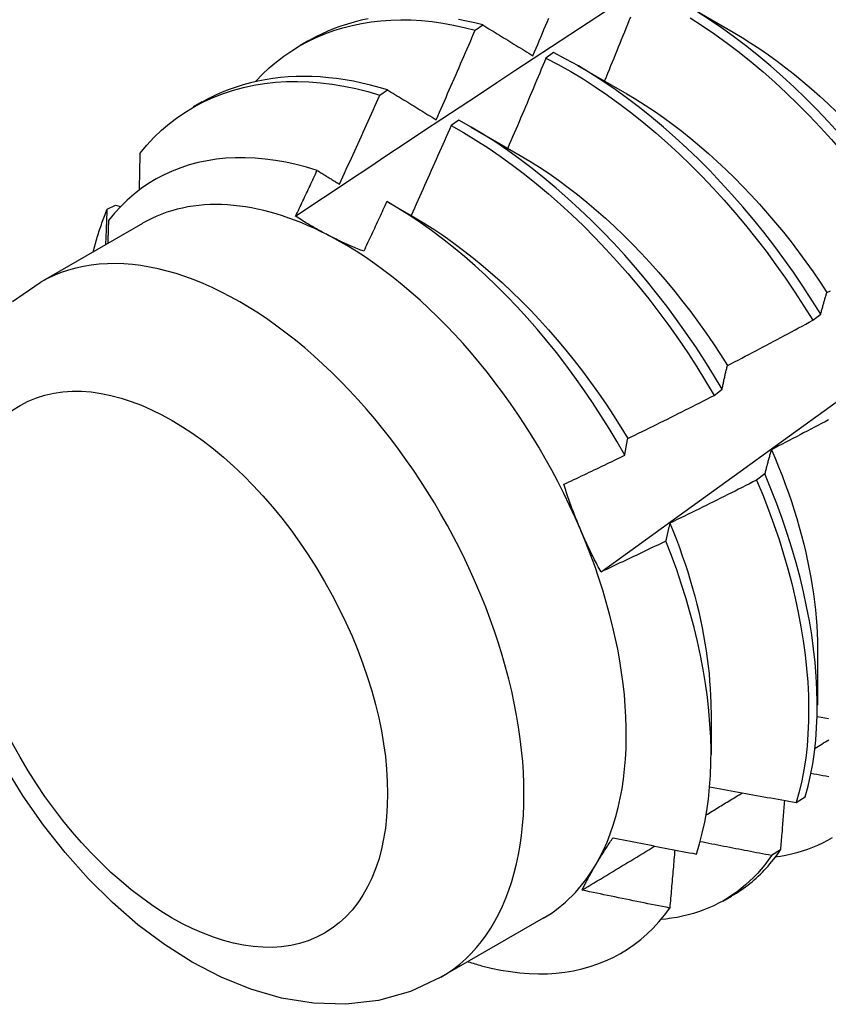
# Model space of a CAD drawing. Header units: inches. Extents: x 6 to 146, y 6 to 80.
# Tile 43 of 55: x 132.4 to 132.664, y 54.849 to 55.17. Entities that reach past the tile are written whole.
import ezdxf

# ---------------------------------------------------------------- set-up
doc = ezdxf.new("R2010")
doc.units = ezdxf.units.IN
doc.header["$MEASUREMENT"] = 0
doc.layers.add('Visible Edges(ANSI)', color=7, linetype='Continuous', lineweight=25)
doc.layers.add('Visible Tangent Edges(ANSI)', color=7, linetype='Continuous', lineweight=25)

msp = doc.modelspace()

# ---------------------------------------------------------------- linework, layer by layer
at = {"layer": 'Visible Edges(ANSI)'}
for p, q in [((132.61736, 55.17517), (132.63337, 55.16596)), ((132.54908, 55.1666), (132.5516, 55.16831)), ((132.49198, 55.16176), (132.49479, 55.16338)), ((132.57471, 55.15931), (132.5722, 55.15753)), ((132.58256, 55.15508), (132.59857, 55.14587)), ((132.51801, 55.1454), (132.52052, 55.14712)), ((132.45718, 55.14167), (132.45999, 55.14329)), ((132.54371, 55.13725), (132.54121, 55.13546)), ((132.54776, 55.13499), (132.56377, 55.12577)), ((132.42897, 55.10816), (132.43167, 55.10952)), ((132.43167, 55.10952), (132.43329, 55.10904)), ((132.52082, 55.11038), (132.52898, 55.10568)), ((132.44043, 55.10358), (132.40702, 55.0843)), ((132.65932, 55.07194), (132.66191, 55.07392)), ((132.62712, 55.04745), (132.62972, 55.04943)), ((132.64364, 55.0218), (132.64099, 55.01981)), ((132.66092, 54.96485), (132.6609, 54.94636)), ((132.62613, 54.94476), (132.62611, 54.93031)), ((132.65392, 54.91462), (132.65681, 54.9165)), ((132.64878, 54.89913), (132.64584, 54.89731)), ((132.63009, 54.88236), (132.6329, 54.88398)), ((132.57133, 54.87685), (132.53793, 54.85756))]:
    msp.add_line(p, q, dxfattribs=at)
at = {"layer": 'Visible Edges(ANSI)', "flags": 128}
for points in [[(132.49047, 55.10593), (132.49644, 55.10991), (132.5024, 55.11389), (132.50837, 55.11787), (132.51433, 55.12184), (132.5203, 55.1258), (132.52627, 55.12976), (132.53224, 55.13372), (132.53821, 55.13768), (132.54418, 55.14162), (132.55015, 55.14557), (132.55612, 55.14951), (132.5621, 55.15344), (132.56807, 55.15737), (132.57405, 55.1613), (132.58002, 55.16522), (132.586, 55.16914), (132.59198, 55.17305)], [(132.47744, 55.15), (132.47962, 55.15224), (132.48188, 55.15435), (132.48423, 55.15633), (132.48667, 55.15818), (132.48919, 55.15989), (132.49179, 55.16148), (132.49447, 55.16293), (132.49722, 55.16425), (132.50005, 55.16544), (132.50294, 55.16649), (132.5059, 55.1674), (132.50892, 55.16818), (132.512, 55.16882), (132.51514, 55.16933), (132.51833, 55.16969), (132.52157, 55.16992), (132.52487, 55.17), (132.52821, 55.16994), (132.5316, 55.16975), (132.53502, 55.16941), (132.53849, 55.16892), (132.54199, 55.16829), (132.54552, 55.16752), (132.54908, 55.1666)], [(132.51412, 55.17032), (132.51184, 55.16983), (132.50959, 55.16927), (132.50737, 55.16863), (132.50519, 55.16792), (132.50305, 55.16713), (132.50094, 55.16627), (132.49887, 55.16534), (132.49684, 55.16433), (132.49486, 55.16325)], [(132.5516, 55.16831), (132.54895, 55.16899), (132.54632, 55.1696), (132.5437, 55.17013)], [(132.56795, 55.15828), (132.56847, 55.1595), (132.56899, 55.16072), (132.56951, 55.16194), (132.57003, 55.16316), (132.57054, 55.16438), (132.57106, 55.16561), (132.57157, 55.16683), (132.57208, 55.16805), (132.5726, 55.16927), (132.57311, 55.1705)], [(132.59019, 54.98986), (132.60157, 54.99806), (132.61295, 55.00625), (132.62431, 55.01445), (132.63566, 55.02265), (132.647, 55.03085), (132.65832, 55.03905), (132.66964, 55.04724), (132.68095, 55.05544), (132.69225, 55.06363), (132.70354, 55.07182), (132.71482, 55.08001), (132.72609, 55.0882), (132.73735, 55.09639), (132.7486, 55.10458), (132.75984, 55.11276), (132.77107, 55.12094), (132.78229, 55.12912), (132.7935, 55.13729), (132.80471, 55.14546), (132.8159, 55.15363), (132.82708, 55.1618), (132.83826, 55.16996)], [(132.59978, 55.17087), (132.59929, 55.16965), (132.5988, 55.16842), (132.5983, 55.16719), (132.59781, 55.16597), (132.59731, 55.16474), (132.59682, 55.16351), (132.59632, 55.16229), (132.59583, 55.16106), (132.59533, 55.15984), (132.59483, 55.15861), (132.59433, 55.15739), (132.59383, 55.15616), (132.59333, 55.15494), (132.59283, 55.15371), (132.59232, 55.15249), (132.59182, 55.15127), (132.59132, 55.15004)], [(132.61934, 55.17063), (132.62335, 55.16804), (132.62735, 55.1653), (132.63133, 55.16242), (132.63527, 55.15941), (132.63919, 55.15627), (132.64308, 55.153), (132.64692, 55.1496), (132.65073, 55.14609), (132.65448, 55.14247), (132.65819, 55.13874), (132.66183, 55.1349), (132.66542, 55.13096), (132.66894, 55.12693), (132.6724, 55.12281), (132.67578, 55.11859), (132.67908, 55.1143), (132.6823, 55.10993), (132.68544, 55.10548), (132.68848, 55.10097), (132.69143, 55.09639)], [(132.69402, 55.09837), (132.69106, 55.10294), (132.68801, 55.10745), (132.68487, 55.11189), (132.68164, 55.11625), (132.67834, 55.12054), (132.67495, 55.12475), (132.67149, 55.12886), (132.66796, 55.13289), (132.66437, 55.13682), (132.66072, 55.14065), (132.65701, 55.14437), (132.65325, 55.14799), (132.64944, 55.15149), (132.6456, 55.15487), (132.64171, 55.15813), (132.63779, 55.16127), (132.63384, 55.16427), (132.62986, 55.16714), (132.62586, 55.16986), (132.62185, 55.17245)], [(132.53634, 55.13739), (132.53689, 55.13861), (132.53742, 55.13982), (132.53796, 55.14104), (132.5385, 55.14225), (132.53904, 55.14347), (132.53958, 55.14468), (132.54011, 55.1459), (132.54065, 55.14711), (132.54118, 55.14833), (132.54171, 55.14954), (132.54224, 55.15076), (132.54278, 55.15198), (132.54331, 55.15319), (132.54384, 55.15441), (132.54436, 55.15563), (132.54489, 55.15685), (132.54542, 55.15806), (132.54594, 55.15928), (132.54647, 55.1605), (132.54699, 55.16172), (132.54752, 55.16294), (132.54804, 55.16416), (132.54856, 55.16538), (132.54908, 55.1666)], [(132.5516, 55.16831), (132.55227, 55.1679), (132.55294, 55.16748), (132.55361, 55.16707), (132.55429, 55.16666), (132.55496, 55.16624), (132.55564, 55.16583), (132.55632, 55.16541), (132.557, 55.165), (132.55767, 55.16458), (132.55835, 55.16416), (132.55903, 55.16375), (132.55972, 55.16333), (132.5604, 55.16291), (132.56108, 55.16249), (132.56176, 55.16207), (132.56245, 55.16165), (132.56313, 55.16123), (132.56382, 55.16081), (132.56451, 55.16039), (132.56519, 55.15997), (132.56588, 55.15955), (132.56657, 55.15913), (132.56726, 55.1587), (132.56795, 55.15828)], [(132.63337, 55.16594), (132.63625, 55.16422), (132.63913, 55.16241), (132.642, 55.16052), (132.64486, 55.15855), (132.6477, 55.15649), (132.65053, 55.15435), (132.65334, 55.15214), (132.65613, 55.14985), (132.6589, 55.14748), (132.66164, 55.14505), (132.66436, 55.14255), (132.66705, 55.13998)], [(132.5722, 55.15753), (132.57169, 55.1563), (132.57118, 55.15508), (132.57067, 55.15385), (132.57016, 55.15262), (132.56964, 55.15139), (132.56913, 55.15016), (132.56861, 55.14894), (132.5681, 55.14771), (132.56758, 55.14648), (132.56706, 55.14525), (132.56654, 55.14403), (132.56602, 55.1428), (132.5655, 55.14157), (132.56498, 55.14035), (132.56446, 55.13912), (132.56394, 55.1379), (132.56341, 55.13667), (132.56289, 55.13545), (132.56236, 55.13422), (132.56184, 55.133), (132.56131, 55.13178), (132.56078, 55.13055), (132.56025, 55.12933), (132.55972, 55.12811)], [(132.5722, 55.15753), (132.57624, 55.15542), (132.58028, 55.15314), (132.58431, 55.15071), (132.58832, 55.14812), (132.59232, 55.14539), (132.5963, 55.14252), (132.60025, 55.13952), (132.60416, 55.13638), (132.60805, 55.13312), (132.6119, 55.12973), (132.6157, 55.12622), (132.61946, 55.1226), (132.62316, 55.11887), (132.62681, 55.11504), (132.6304, 55.1111), (132.63393, 55.10707), (132.63739, 55.10295), (132.64077, 55.09874), (132.64408, 55.09446), (132.64731, 55.09009), (132.65045, 55.08565), (132.6535, 55.08114), (132.65646, 55.07657), (132.65932, 55.07194)], [(132.66191, 55.07392), (132.65905, 55.07855), (132.65608, 55.08311), (132.65302, 55.08761), (132.64988, 55.09205), (132.64664, 55.09641), (132.64333, 55.10069), (132.63994, 55.10489), (132.63648, 55.10901), (132.63294, 55.11303), (132.62935, 55.11695), (132.6257, 55.12078), (132.62199, 55.1245), (132.61823, 55.12811), (132.61442, 55.13161), (132.61057, 55.13499), (132.60668, 55.13825), (132.60276, 55.14137), (132.59881, 55.14437), (132.59483, 55.14723), (132.59083, 55.14995), (132.58681, 55.15252), (132.58279, 55.15494), (132.57875, 55.15721), (132.57471, 55.15931)], [(132.52052, 55.14712), (132.5177, 55.14796), (132.5149, 55.14871), (132.51211, 55.14937), (132.50935, 55.14994), (132.5066, 55.15042), (132.50387, 55.15082), (132.50117, 55.15112), (132.49849, 55.15134), (132.49584, 55.15147), (132.49321, 55.15152), (132.49061, 55.15147), (132.48804, 55.15134), (132.48551, 55.15113), (132.483, 55.15083), (132.48053, 55.15044), (132.4781, 55.14997), (132.4757, 55.14941), (132.47334, 55.14877), (132.47102, 55.14805), (132.46874, 55.14724), (132.4665, 55.14635), (132.4643, 55.14537), (132.46215, 55.14431), (132.46005, 55.14317)], [(132.43962, 55.1264), (132.44187, 55.12907), (132.44423, 55.13159), (132.44671, 55.13396), (132.4493, 55.13616), (132.452, 55.1382), (132.45479, 55.14008), (132.45768, 55.1418), (132.46066, 55.14336), (132.46374, 55.14475), (132.4669, 55.14597), (132.47014, 55.14704), (132.47346, 55.14793), (132.47685, 55.14866), (132.48032, 55.14922), (132.48385, 55.14961), (132.48745, 55.14984), (132.4911, 55.14989), (132.49481, 55.14977), (132.49857, 55.14948), (132.50238, 55.14901), (132.50623, 55.14837), (132.51012, 55.14756), (132.51405, 55.14657), (132.51801, 55.1454)], [(132.52052, 55.14712), (132.52117, 55.14672), (132.52182, 55.14632), (132.52248, 55.14592), (132.52313, 55.14552), (132.52378, 55.14512), (132.52443, 55.14472), (132.52509, 55.14432), (132.52574, 55.14392), (132.5264, 55.14351), (132.52706, 55.14311), (132.52772, 55.1427), (132.52837, 55.1423), (132.52903, 55.14189), (132.52969, 55.14149), (132.53036, 55.14108), (132.53102, 55.14067), (132.53168, 55.14026), (132.53235, 55.13986), (132.53301, 55.13945), (132.53368, 55.13904), (132.53434, 55.13863), (132.53501, 55.13822), (132.53568, 55.13781), (132.53634, 55.13739)], [(132.50476, 55.11638), (132.50532, 55.11759), (132.50588, 55.11879), (132.50644, 55.12), (132.507, 55.12121), (132.50756, 55.12241), (132.50812, 55.12362), (132.50868, 55.12483), (132.50923, 55.12604), (132.50979, 55.12724), (132.51034, 55.12845), (132.51089, 55.12966), (132.51145, 55.13087), (132.512, 55.13208), (132.51255, 55.13329), (132.5131, 55.1345), (132.51365, 55.13571), (132.5142, 55.13692), (132.51475, 55.13813), (132.51529, 55.13934), (132.51584, 55.14055), (132.51638, 55.14177), (132.51693, 55.14298), (132.51747, 55.14419), (132.51801, 55.1454)], [(132.59857, 55.14586), (132.60159, 55.14406), (132.60461, 55.14216), (132.60761, 55.14017), (132.6106, 55.13809), (132.61357, 55.13591), (132.61653, 55.13365), (132.61947, 55.13131), (132.62238, 55.12888), (132.62527, 55.12637), (132.62813, 55.12379), (132.63096, 55.12113), (132.63376, 55.11841), (132.63652, 55.11561), (132.63924, 55.11274), (132.64193, 55.10981), (132.64457, 55.10682), (132.64717, 55.10377), (132.64973, 55.10066), (132.65223, 55.0975), (132.65468, 55.09429), (132.65708, 55.09103), (132.65942, 55.08772), (132.6617, 55.08436), (132.66391, 55.08097)], [(132.54121, 55.13546), (132.54067, 55.13423), (132.54014, 55.13301), (132.5396, 55.13178), (132.53907, 55.13056), (132.53853, 55.12934), (132.53799, 55.12811), (132.53745, 55.12689), (132.53691, 55.12567), (132.53637, 55.12445), (132.53583, 55.12322), (132.53529, 55.122), (132.53475, 55.12078), (132.5342, 55.11956), (132.53366, 55.11834), (132.53311, 55.11712), (132.53257, 55.1159), (132.53202, 55.11468), (132.53147, 55.11346), (132.53092, 55.11224), (132.53037, 55.11102), (132.52982, 55.1098), (132.52927, 55.10858), (132.52872, 55.10737), (132.52817, 55.10615)], [(132.54121, 55.13546), (132.54525, 55.13319), (132.54928, 55.13077), (132.55329, 55.1282), (132.55729, 55.12548), (132.56127, 55.12262), (132.56522, 55.11963), (132.56914, 55.11649), (132.57302, 55.11323), (132.57687, 55.10985), (132.58068, 55.10635), (132.58444, 55.10273), (132.58814, 55.09901), (132.59179, 55.09517), (132.59539, 55.09124), (132.59892, 55.08722), (132.60238, 55.0831), (132.60576, 55.0789), (132.60908, 55.07461), (132.61231, 55.07025), (132.61546, 55.06581), (132.61852, 55.06131), (132.62148, 55.05675), (132.62435, 55.05213), (132.62712, 55.04745)], [(132.62972, 55.04943), (132.62695, 55.0541), (132.62407, 55.05872), (132.6211, 55.06328), (132.61803, 55.06778), (132.61488, 55.07221), (132.61164, 55.07656), (132.60832, 55.08084), (132.60493, 55.08504), (132.60146, 55.08915), (132.59793, 55.09317), (132.59433, 55.09709), (132.59067, 55.10092), (132.58696, 55.10463), (132.5832, 55.10824), (132.57939, 55.11173), (132.57554, 55.11511), (132.57165, 55.11836), (132.56773, 55.12148), (132.56378, 55.12447), (132.5598, 55.12732), (132.5558, 55.13003), (132.55178, 55.13259), (132.54775, 55.13499), (132.54371, 55.13725)], [(132.49751, 55.12085), (132.49405, 55.12189), (132.49062, 55.12278), (132.48723, 55.12352), (132.48387, 55.12411), (132.48055, 55.12455), (132.47727, 55.12485), (132.47403, 55.12499), (132.47085, 55.12498), (132.46771, 55.12481), (132.46462, 55.1245), (132.4616, 55.12403), (132.45864, 55.12341), (132.45576, 55.12264), (132.45295, 55.12172), (132.45021, 55.12066), (132.44755, 55.11944), (132.44497, 55.11808), (132.44247, 55.11657), (132.44006, 55.11492), (132.43773, 55.11313), (132.4355, 55.11119), (132.43335, 55.10911), (132.43131, 55.1069), (132.42937, 55.10456)], [(132.43962, 55.1264), (132.43961, 55.1259), (132.4396, 55.1254), (132.43959, 55.1249), (132.43958, 55.12441), (132.43957, 55.12391), (132.43956, 55.12341), (132.43955, 55.12291), (132.43954, 55.12242), (132.43953, 55.12192), (132.43952, 55.12142), (132.43951, 55.12092), (132.4395, 55.12042), (132.43949, 55.11992), (132.43948, 55.11942), (132.43947, 55.11892), (132.43946, 55.11842), (132.43945, 55.11792), (132.43944, 55.11742), (132.43943, 55.11692), (132.43942, 55.11642), (132.43941, 55.11592), (132.4394, 55.11542), (132.43939, 55.11492), (132.43938, 55.11442)], [(132.56377, 55.12577), (132.56693, 55.12389), (132.57008, 55.1219), (132.57322, 55.11981), (132.57634, 55.11762), (132.57944, 55.11533), (132.58253, 55.11295), (132.58559, 55.11047), (132.58862, 55.10791), (132.59163, 55.10525), (132.5946, 55.10252), (132.59755, 55.0997), (132.60045, 55.09681), (132.60332, 55.09384), (132.60614, 55.09081), (132.60892, 55.0877), (132.61165, 55.08453), (132.61433, 55.0813), (132.61695, 55.078), (132.61952, 55.07466), (132.62203, 55.07125), (132.62449, 55.0678), (132.62687, 55.0643), (132.62919, 55.06076), (132.63144, 55.05717)], [(132.49047, 55.10593), (132.49077, 55.10655), (132.49106, 55.10717), (132.49136, 55.10779), (132.49165, 55.10841), (132.49195, 55.10903), (132.49224, 55.10965), (132.49254, 55.11027), (132.49283, 55.1109), (132.49312, 55.11152), (132.49342, 55.11214), (132.49371, 55.11276), (132.494, 55.11338), (132.4943, 55.114), (132.49459, 55.11463), (132.49488, 55.11525), (132.49517, 55.11587), (132.49547, 55.11649), (132.49576, 55.11712), (132.49605, 55.11774), (132.49634, 55.11836), (132.49663, 55.11898), (132.49692, 55.11961), (132.49721, 55.12023), (132.49751, 55.12085)], [(132.49751, 55.12085), (132.49781, 55.12067), (132.49811, 55.12048), (132.49841, 55.1203), (132.49871, 55.12011), (132.49901, 55.11993), (132.49931, 55.11974), (132.49961, 55.11956), (132.49991, 55.11937), (132.50021, 55.11918), (132.50051, 55.119), (132.50082, 55.11881), (132.50112, 55.11863), (132.50142, 55.11844), (132.50172, 55.11825), (132.50203, 55.11807), (132.50233, 55.11788), (132.50263, 55.11769), (132.50293, 55.11751), (132.50324, 55.11732), (132.50354, 55.11713), (132.50385, 55.11695), (132.50415, 55.11676), (132.50445, 55.11657), (132.50476, 55.11638)], [(132.52024, 55.11071), (132.51993, 55.11003), (132.51962, 55.10935), (132.51931, 55.10867), (132.519, 55.108), (132.51869, 55.10732), (132.51837, 55.10664), (132.51806, 55.10596), (132.51775, 55.10529), (132.51744, 55.10461), (132.51712, 55.10393), (132.51681, 55.10325), (132.51649, 55.10258), (132.51618, 55.1019), (132.51587, 55.10122), (132.51555, 55.10055), (132.51524, 55.09987), (132.51492, 55.09919), (132.51461, 55.09852), (132.51429, 55.09784), (132.51398, 55.09717), (132.51366, 55.09649), (132.51334, 55.09581), (132.51303, 55.09514), (132.51271, 55.09446)], [(132.59792, 55.02791), (132.59543, 55.03228), (132.59285, 55.03661), (132.59018, 55.04089), (132.58743, 55.04512), (132.58459, 55.04928), (132.58167, 55.05339), (132.57868, 55.05743), (132.57562, 55.06139), (132.5725, 55.06527), (132.56932, 55.06905), (132.56608, 55.07274), (132.56278, 55.07634), (132.55943, 55.07984), (132.55603, 55.08324), (132.55259, 55.08653), (132.5491, 55.08972), (132.54557, 55.09279), (132.54201, 55.09574), (132.53842, 55.09857), (132.53481, 55.10127), (132.53119, 55.10383), (132.52755, 55.10626), (132.5239, 55.10855), (132.52024, 55.11071)], [(132.42439, 55.09428), (132.42454, 55.09489), (132.4247, 55.0955), (132.42486, 55.0961), (132.42503, 55.0967), (132.42519, 55.0973), (132.42536, 55.0979), (132.42554, 55.09849), (132.42571, 55.09909), (132.42589, 55.09967), (132.42608, 55.10026), (132.42626, 55.10084), (132.42645, 55.10142), (132.42664, 55.102), (132.42684, 55.10258), (132.42704, 55.10315), (132.42724, 55.10372), (132.42744, 55.10428), (132.42765, 55.10485), (132.42786, 55.10541), (132.42808, 55.10596), (132.4283, 55.10652), (132.42852, 55.10707), (132.42874, 55.10762), (132.42897, 55.10816)], [(132.42851, 55.0967), (132.42853, 55.09718), (132.42855, 55.09766), (132.42857, 55.09814), (132.42859, 55.09862), (132.42861, 55.0991), (132.42863, 55.09958), (132.42865, 55.10006), (132.42867, 55.10053), (132.42869, 55.10101), (132.42871, 55.10149), (132.42872, 55.10197), (132.42874, 55.10244), (132.42876, 55.10292), (132.42878, 55.1034), (132.4288, 55.10388), (132.42882, 55.10435), (132.42884, 55.10483), (132.42886, 55.10531), (132.42888, 55.10578), (132.42889, 55.10626), (132.42891, 55.10673), (132.42893, 55.10721), (132.42895, 55.10769), (132.42897, 55.10816)], [(132.50098, 55.09978), (132.50051, 55.10002), (132.50005, 55.10026), (132.49959, 55.10051), (132.49913, 55.10075), (132.49867, 55.101), (132.49822, 55.10125), (132.49777, 55.1015), (132.49732, 55.10175), (132.49687, 55.102), (132.49643, 55.10225), (132.49599, 55.10251), (132.49555, 55.10276), (132.49511, 55.10302), (132.49468, 55.10328), (132.49425, 55.10354), (132.49382, 55.1038), (132.49339, 55.10406), (132.49297, 55.10432), (132.49255, 55.10459), (132.49213, 55.10485), (132.49171, 55.10512), (132.49129, 55.10539), (132.49088, 55.10566), (132.49047, 55.10593)], [(132.52898, 55.10568), (132.53227, 55.10372), (132.53556, 55.10165), (132.53883, 55.09946), (132.54208, 55.09716), (132.54531, 55.09475), (132.54853, 55.09224), (132.55171, 55.08963), (132.55487, 55.08692), (132.55799, 55.08412), (132.56108, 55.08123), (132.56413, 55.07826), (132.56713, 55.0752), (132.5701, 55.07206), (132.57301, 55.06885), (132.57588, 55.06556), (132.57869, 55.06221), (132.58145, 55.05879), (132.58414, 55.05531), (132.58678, 55.05178), (132.58934, 55.04818), (132.59184, 55.04454), (132.59427, 55.04085), (132.59662, 55.03711), (132.5989, 55.03334)], [(132.42937, 55.10456), (132.42936, 55.10424), (132.42935, 55.10393), (132.42934, 55.10362), (132.42933, 55.10331), (132.42932, 55.103), (132.42931, 55.10269), (132.4293, 55.10237), (132.42929, 55.10206), (132.42928, 55.10175), (132.42927, 55.10144), (132.42926, 55.10112), (132.42925, 55.10081), (132.42924, 55.1005), (132.42923, 55.10019), (132.42922, 55.09987), (132.42921, 55.09956), (132.4292, 55.09925), (132.42919, 55.09894), (132.42918, 55.09862), (132.42917, 55.09831), (132.42916, 55.098), (132.42915, 55.09768), (132.42914, 55.09737), (132.42913, 55.09706)], [(132.51271, 55.09446), (132.5122, 55.09467), (132.51168, 55.09487), (132.51117, 55.09508), (132.51067, 55.09529), (132.51016, 55.0955), (132.50966, 55.09571), (132.50916, 55.09593), (132.50866, 55.09614), (132.50816, 55.09636), (132.50767, 55.09658), (132.50718, 55.0968), (132.50669, 55.09702), (132.5062, 55.09724), (132.50572, 55.09746), (132.50523, 55.09769), (132.50475, 55.09791), (132.50427, 55.09814), (132.5038, 55.09837), (132.50332, 55.0986), (132.50285, 55.09883), (132.50238, 55.09907), (132.50191, 55.0993), (132.50144, 55.09954), (132.50098, 55.09978)], [(132.39804, 55.07803), (132.40702, 55.0843)], [(132.66191, 55.07392), (132.66199, 55.07423), (132.66207, 55.07453), (132.66215, 55.07484), (132.66223, 55.07514), (132.66231, 55.07544), (132.66239, 55.07574), (132.66247, 55.07604), (132.66256, 55.07634), (132.66264, 55.07664), (132.66272, 55.07694), (132.6628, 55.07723), (132.66289, 55.07753), (132.66297, 55.07782), (132.66305, 55.07811), (132.66314, 55.0784), (132.66322, 55.07869), (132.66331, 55.07898), (132.66339, 55.07927), (132.66348, 55.07956), (132.66357, 55.07984), (132.66365, 55.08012), (132.66374, 55.08041), (132.66383, 55.08069), (132.66391, 55.08097)], [(132.66391, 55.08097), (132.66507, 55.0816)], [(132.63144, 55.05717), (132.63261, 55.05778), (132.63378, 55.05838), (132.63494, 55.05899), (132.63611, 55.05959), (132.63728, 55.0602), (132.63844, 55.06081), (132.63961, 55.06142), (132.64077, 55.06203), (132.64193, 55.06264), (132.6431, 55.06325), (132.64426, 55.06387), (132.64542, 55.06448), (132.64658, 55.0651), (132.64774, 55.06571), (132.6489, 55.06633), (132.65006, 55.06695), (132.65122, 55.06757), (132.65238, 55.06819), (132.65354, 55.06882), (132.65469, 55.06944), (132.65585, 55.07006), (132.65701, 55.07069), (132.65816, 55.07131), (132.65932, 55.07194)], [(132.62972, 55.04943), (132.62979, 55.04977), (132.62986, 55.0501), (132.62992, 55.05043), (132.62999, 55.05077), (132.63006, 55.0511), (132.63013, 55.05143), (132.6302, 55.05175), (132.63027, 55.05208), (132.63034, 55.05241), (132.63041, 55.05273), (132.63048, 55.05306), (132.63056, 55.05338), (132.63063, 55.0537), (132.6307, 55.05403), (132.63077, 55.05434), (132.63085, 55.05466), (132.63092, 55.05498), (132.63099, 55.0553), (132.63107, 55.05561), (132.63114, 55.05593), (132.63122, 55.05624), (132.63129, 55.05655), (132.63137, 55.05686), (132.63144, 55.05717)], [(132.5989, 55.03334), (132.60008, 55.03391), (132.60126, 55.03449), (132.60244, 55.03507), (132.60362, 55.03565), (132.6048, 55.03623), (132.60598, 55.03681), (132.60716, 55.03739), (132.60834, 55.03797), (132.60952, 55.03856), (132.61069, 55.03914), (132.61187, 55.03973), (132.61305, 55.04032), (132.61422, 55.04091), (132.6154, 55.0415), (132.61657, 55.04209), (132.61774, 55.04268), (132.61892, 55.04327), (132.62009, 55.04386), (132.62126, 55.04446), (132.62243, 55.04506), (132.62361, 55.04565), (132.62478, 55.04625), (132.62595, 55.04685), (132.62712, 55.04745)], [(132.66449, 55.03948), (132.66333, 55.03886), (132.66217, 55.03825), (132.661, 55.03763), (132.65984, 55.03702), (132.65868, 55.0364), (132.65751, 55.03579), (132.65634, 55.03518), (132.65518, 55.03457), (132.65401, 55.03396), (132.65284, 55.03335), (132.65167, 55.03275), (132.6505, 55.03214), (132.64934, 55.03153), (132.64817, 55.03093), (132.647, 55.03033), (132.64582, 55.02973)], [(132.59792, 55.02791), (132.59796, 55.02814), (132.598, 55.02837), (132.59804, 55.0286), (132.59808, 55.02883), (132.59812, 55.02906), (132.59816, 55.02929), (132.5982, 55.02952), (132.59824, 55.02975), (132.59828, 55.02998), (132.59832, 55.0302), (132.59836, 55.03043), (132.5984, 55.03066), (132.59844, 55.03088), (132.59848, 55.03111), (132.59852, 55.03133), (132.59856, 55.03156), (132.5986, 55.03178), (132.59864, 55.03201), (132.59869, 55.03223), (132.59873, 55.03245), (132.59877, 55.03267), (132.59881, 55.0329), (132.59885, 55.03312), (132.5989, 55.03334)], [(132.64582, 55.02973), (132.64573, 55.02941), (132.64563, 55.02909), (132.64554, 55.02877), (132.64544, 55.02845), (132.64535, 55.02813), (132.64525, 55.0278), (132.64516, 55.02748), (132.64507, 55.02715), (132.64497, 55.02683), (132.64488, 55.0265), (132.64479, 55.02617), (132.6447, 55.02584), (132.64461, 55.02551), (132.64452, 55.02518), (132.64443, 55.02485), (132.64434, 55.02451), (132.64425, 55.02418), (132.64416, 55.02384), (132.64407, 55.02351), (132.64399, 55.02317), (132.6439, 55.02283), (132.64381, 55.02249), (132.64373, 55.02215), (132.64364, 55.0218)], [(132.64582, 55.02973), (132.64703, 55.02691), (132.64819, 55.02408), (132.6493, 55.02126), (132.65036, 55.01845), (132.65137, 55.01563), (132.65233, 55.01282), (132.65324, 55.01002), (132.6541, 55.00722), (132.65491, 55.00444), (132.65567, 55.00167), (132.65637, 54.99891), (132.65703, 54.99616), (132.65763, 54.99343), (132.65819, 54.99072), (132.65869, 54.98802), (132.65914, 54.98535), (132.65953, 54.9827), (132.65988, 54.98007), (132.66017, 54.97747), (132.66042, 54.97489), (132.6606, 54.97234), (132.66074, 54.96983), (132.66082, 54.96734), (132.66086, 54.96488)], [(132.57804, 55.01842), (132.57887, 55.01881), (132.5797, 55.0192), (132.58053, 55.01959), (132.58136, 55.01998), (132.58219, 55.02037), (132.58302, 55.02077), (132.58385, 55.02116), (132.58468, 55.02155), (132.58551, 55.02194), (132.58634, 55.02234), (132.58717, 55.02273), (132.588, 55.02313), (132.58883, 55.02352), (132.58966, 55.02392), (132.59048, 55.02432), (132.59131, 55.02471), (132.59214, 55.02511), (132.59297, 55.02551), (132.59379, 55.02591), (132.59462, 55.02631), (132.59545, 55.02671), (132.59627, 55.02711), (132.5971, 55.02751), (132.59792, 55.02791)], [(132.65681, 54.9165), (132.65778, 54.91995), (132.65861, 54.92353), (132.65931, 54.92722), (132.65987, 54.93103), (132.6603, 54.93493), (132.66059, 54.93894), (132.66076, 54.94304), (132.66079, 54.94724), (132.66069, 54.95151), (132.66045, 54.95586), (132.66009, 54.96029), (132.6596, 54.96478), (132.65897, 54.96933), (132.65822, 54.97393), (132.65733, 54.97859), (132.65632, 54.98329), (132.65518, 54.98803), (132.65391, 54.9928), (132.65252, 54.9976), (132.65099, 55.00242), (132.64934, 55.00725), (132.64757, 55.0121), (132.64567, 55.01695), (132.64364, 55.0218)], [(132.64099, 55.01981), (132.63981, 55.01921), (132.63864, 55.01862), (132.63747, 55.01802), (132.63629, 55.01743), (132.63512, 55.01683), (132.63394, 55.01624), (132.63276, 55.01565), (132.63159, 55.01506), (132.63041, 55.01447), (132.62923, 55.01388), (132.62805, 55.01329), (132.62687, 55.0127), (132.62569, 55.01212), (132.62451, 55.01153), (132.62333, 55.01095), (132.62215, 55.01037), (132.62097, 55.00979), (132.61979, 55.00921), (132.6186, 55.00863), (132.61742, 55.00805), (132.61624, 55.00747), (132.61505, 55.0069), (132.61387, 55.00632), (132.61268, 55.00575)], [(132.64099, 55.01981), (132.643, 55.01496), (132.6449, 55.01011), (132.64666, 55.00526), (132.6483, 55.00043), (132.64982, 54.99561), (132.6512, 54.99081), (132.65246, 54.98604), (132.65359, 54.98131), (132.6546, 54.97661), (132.65547, 54.97196), (132.65621, 54.96736), (132.65683, 54.96281), (132.65731, 54.95832), (132.65766, 54.95391), (132.65789, 54.94956), (132.65798, 54.94529), (132.65794, 54.94111), (132.65776, 54.93701), (132.65746, 54.93301), (132.65702, 54.92911), (132.65644, 54.92531), (132.65574, 54.92163), (132.6549, 54.91806), (132.65392, 54.91462)], [(132.58348, 55.00368), (132.58323, 55.00428), (132.58298, 55.00488), (132.58273, 55.00549), (132.58248, 55.00609), (132.58224, 55.0067), (132.58199, 55.0073), (132.58175, 55.00791), (132.58152, 55.00852), (132.58128, 55.00913), (132.58105, 55.00974), (132.58082, 55.01035), (132.58059, 55.01097), (132.58037, 55.01158), (132.58014, 55.0122), (132.57992, 55.01282), (132.57971, 55.01343), (132.57949, 55.01405), (132.57928, 55.01467), (132.57906, 55.0153), (132.57885, 55.01592), (132.57865, 55.01654), (132.57844, 55.01717), (132.57824, 55.0178), (132.57804, 55.01842)], [(132.61268, 55.00575), (132.61262, 55.00551), (132.61256, 55.00527), (132.61251, 55.00503), (132.61245, 55.00479), (132.61239, 55.00455), (132.61233, 55.00431), (132.61227, 55.00407), (132.61222, 55.00383), (132.61216, 55.00359), (132.6121, 55.00334), (132.61205, 55.0031), (132.61199, 55.00286), (132.61193, 55.00261), (132.61188, 55.00237), (132.61182, 55.00212), (132.61176, 55.00188), (132.61171, 55.00163), (132.61165, 55.00138), (132.6116, 55.00113), (132.61154, 55.00089), (132.61149, 55.00064), (132.61143, 55.00039), (132.61138, 55.00014), (132.61133, 54.99989)], [(132.61268, 55.00575), (132.61376, 55.00309), (132.6148, 55.00043), (132.61579, 54.99777), (132.61673, 54.99512), (132.61763, 54.99247), (132.61849, 54.98983), (132.6193, 54.9872), (132.62006, 54.98457), (132.62078, 54.98196), (132.62145, 54.97935), (132.62208, 54.97676), (132.62266, 54.97418), (132.6232, 54.97162), (132.62369, 54.96908), (132.62413, 54.96655), (132.62453, 54.96404), (132.62488, 54.96155), (132.62519, 54.95908), (132.62545, 54.95664), (132.62566, 54.95422), (132.62583, 54.95182), (132.62595, 54.94945), (132.62602, 54.94711), (132.62605, 54.9448)], [(132.59019, 54.98986), (132.58989, 54.99041), (132.58958, 54.99098), (132.58928, 54.99154), (132.58898, 54.9921), (132.58869, 54.99266), (132.58839, 54.99323), (132.5881, 54.9938), (132.58781, 54.99437), (132.58752, 54.99494), (132.58724, 54.99551), (132.58695, 54.99608), (132.58667, 54.99666), (132.58639, 54.99723), (132.58612, 54.99781), (132.58585, 54.99839), (132.58557, 54.99897), (132.5853, 54.99956), (132.58504, 55.00014), (132.58477, 55.00073), (132.58451, 55.00131), (132.58425, 55.0019), (132.58399, 55.00249), (132.58373, 55.00308), (132.58348, 55.00368)], [(132.61133, 54.99989), (132.61045, 54.99946), (132.60957, 54.99904), (132.60869, 54.99862), (132.60782, 54.99819), (132.60694, 54.99777), (132.60606, 54.99735), (132.60518, 54.99693), (132.6043, 54.99651), (132.60342, 54.99609), (132.60254, 54.99567), (132.60166, 54.99525), (132.60078, 54.99483), (132.5999, 54.99441), (132.59902, 54.994), (132.59814, 54.99358), (132.59726, 54.99316), (132.59637, 54.99275), (132.59549, 54.99233), (132.59461, 54.99192), (132.59373, 54.9915), (132.59284, 54.99109), (132.59196, 54.99068), (132.59108, 54.99027), (132.59019, 54.98986)], [(132.62131, 54.89779), (132.62234, 54.90115), (132.62325, 54.90462), (132.62404, 54.90821), (132.6247, 54.9119), (132.62523, 54.91569), (132.62564, 54.91957), (132.62592, 54.92353), (132.62608, 54.92758), (132.6261, 54.93171), (132.626, 54.93592), (132.62577, 54.9402), (132.62541, 54.94455), (132.62492, 54.94896), (132.62431, 54.95344), (132.62356, 54.95796), (132.62269, 54.96253), (132.6217, 54.96712), (132.62058, 54.97175), (132.61934, 54.9764), (132.61797, 54.98108), (132.61649, 54.98577), (132.61489, 54.99047), (132.61317, 54.99518), (132.61133, 54.99989)], [(132.66084, 54.94267), (132.66204, 54.94247), (132.66324, 54.94226), (132.66444, 54.94206)], [(132.66007, 54.93231), (132.66063, 54.93265), (132.66119, 54.93299), (132.66175, 54.93334), (132.66231, 54.93368), (132.66287, 54.93402), (132.66343, 54.93437), (132.66399, 54.93471), (132.66455, 54.93505)], [(132.53793, 54.85756), (132.52801, 54.85291), (132.51753, 54.84998), (132.50687, 54.84874), (132.49628, 54.84907), (132.4859, 54.85076), (132.47585, 54.85365), (132.46612, 54.85759), (132.45673, 54.86248), (132.44767, 54.86822), (132.43898, 54.87473), (132.43065, 54.88195), (132.42271, 54.88981), (132.41519, 54.89826), (132.40812, 54.90723), (132.40154, 54.91666), (132.39549, 54.92648)], [(132.6646, 54.92299), (132.66362, 54.92316), (132.66264, 54.92334), (132.66166, 54.92351), (132.66069, 54.92369), (132.65971, 54.92387), (132.65873, 54.92404)], [(132.62565, 54.91972), (132.62683, 54.9195), (132.628, 54.91928), (132.62918, 54.91906), (132.63036, 54.91884), (132.63153, 54.91863), (132.63271, 54.91841), (132.63388, 54.91819), (132.63506, 54.91798), (132.63624, 54.91776), (132.63742, 54.91755), (132.63859, 54.91734), (132.63977, 54.91712), (132.64095, 54.91691), (132.64213, 54.9167), (132.64331, 54.91649), (132.64448, 54.91628), (132.64566, 54.91607), (132.64684, 54.91586), (132.64802, 54.91565), (132.6492, 54.91545), (132.65038, 54.91524), (132.65156, 54.91503), (132.65274, 54.91483), (132.65392, 54.91462)], [(132.62447, 54.91053), (132.62496, 54.91083), (132.62545, 54.91113), (132.62595, 54.91143), (132.62644, 54.91174), (132.62693, 54.91204), (132.62743, 54.91234), (132.62792, 54.91264), (132.62841, 54.91294), (132.62891, 54.91324), (132.6294, 54.91354), (132.62989, 54.91384), (132.63039, 54.91414), (132.63088, 54.91444), (132.63137, 54.91474), (132.63187, 54.91505), (132.63236, 54.91535), (132.63285, 54.91565), (132.63335, 54.91595), (132.63384, 54.91625), (132.63433, 54.91655), (132.63483, 54.91685), (132.63532, 54.91715), (132.63581, 54.91745), (132.63631, 54.91776)], [(132.65008, 54.91529), (132.65002, 54.91462), (132.64997, 54.91395), (132.64992, 54.91328), (132.64987, 54.91261), (132.64981, 54.91194), (132.64976, 54.91126), (132.64971, 54.91059), (132.64965, 54.90992), (132.6496, 54.90925), (132.64955, 54.90857), (132.64949, 54.9079), (132.64944, 54.90723), (132.64938, 54.90655), (132.64933, 54.90588), (132.64928, 54.90521), (132.64922, 54.90453), (132.64917, 54.90386), (132.64911, 54.90318), (132.64906, 54.90251), (132.649, 54.90183), (132.64895, 54.90116), (132.64889, 54.90048), (132.64884, 54.89981), (132.64878, 54.89913)], [(132.58838, 54.89412), (132.58859, 54.89448), (132.58881, 54.89484), (132.58903, 54.8952), (132.58925, 54.89556), (132.58947, 54.89593), (132.58969, 54.89629), (132.58992, 54.89666), (132.59015, 54.89703), (132.59038, 54.8974), (132.59062, 54.89777), (132.59085, 54.89814), (132.59109, 54.89852), (132.59133, 54.89889), (132.59157, 54.89927), (132.59182, 54.89965), (132.59206, 54.90002), (132.59231, 54.9004), (132.59256, 54.90078), (132.59282, 54.90117), (132.59307, 54.90155), (132.59333, 54.90194), (132.59359, 54.90232), (132.59385, 54.90271), (132.59412, 54.9031)], [(132.59412, 54.9031), (132.59525, 54.90287), (132.59638, 54.90264), (132.59751, 54.90242), (132.59864, 54.90219), (132.59977, 54.90197), (132.6009, 54.90174), (132.60203, 54.90152), (132.60317, 54.90129), (132.6043, 54.90107), (132.60543, 54.90085), (132.60656, 54.90062), (132.6077, 54.9004), (132.60883, 54.90018), (132.60996, 54.89996), (132.6111, 54.89974), (132.61223, 54.89952), (132.61337, 54.8993), (132.6145, 54.89909), (132.61564, 54.89887), (132.61677, 54.89865), (132.61791, 54.89844), (132.61904, 54.89822), (132.62018, 54.89801), (132.62131, 54.89779)], [(132.66564, 54.90308), (132.6641, 54.90219), (132.66252, 54.90137), (132.6609, 54.90061), (132.65926, 54.89991), (132.65758, 54.89927), (132.65587, 54.89869), (132.65413, 54.89817), (132.65236, 54.89772), (132.65056, 54.89733), (132.64874, 54.897), (132.64689, 54.89673)], [(132.58403, 54.88599), (132.58502, 54.88659), (132.58601, 54.88719), (132.587, 54.88779), (132.58799, 54.88839), (132.58898, 54.88899), (132.58997, 54.88959), (132.59096, 54.89019), (132.59195, 54.89079), (132.59294, 54.89139), (132.59393, 54.89199), (132.59492, 54.89259), (132.59591, 54.89318), (132.5969, 54.89378), (132.59789, 54.89438), (132.59888, 54.89498), (132.59987, 54.89558), (132.60086, 54.89618), (132.60185, 54.89678), (132.60284, 54.89738), (132.60383, 54.89798), (132.60482, 54.89859), (132.60581, 54.89919), (132.6068, 54.89979), (132.60779, 54.90039)], [(132.64584, 54.89731), (132.64486, 54.89749), (132.64389, 54.89767), (132.64292, 54.89786), (132.64194, 54.89804), (132.64097, 54.89822), (132.64, 54.89841), (132.63903, 54.89859), (132.63805, 54.89878), (132.63708, 54.89896), (132.63611, 54.89915), (132.63514, 54.89933), (132.63417, 54.89952), (132.6332, 54.89971), (132.63223, 54.8999), (132.63125, 54.90008), (132.63028, 54.90027), (132.62931, 54.90046), (132.62834, 54.90065), (132.62737, 54.90084), (132.6264, 54.90103), (132.62543, 54.90122), (132.62446, 54.90141), (132.62349, 54.90161), (132.62252, 54.9018)], [(132.64584, 54.89731), (132.64475, 54.89576), (132.64363, 54.89427), (132.64246, 54.89284), (132.64125, 54.89146), (132.64, 54.89014), (132.6387, 54.88888), (132.63737, 54.88768), (132.636, 54.88654), (132.63459, 54.88545), (132.63315, 54.88443), (132.63166, 54.88346), (132.63015, 54.88256), (132.6286, 54.88171), (132.62701, 54.88092), (132.62539, 54.88019), (132.62374, 54.87953), (132.62206, 54.87892), (132.62035, 54.87837), (132.61861, 54.87789), (132.61684, 54.87747), (132.61504, 54.8771), (132.61322, 54.8768), (132.61137, 54.87656), (132.60949, 54.87638)], [(132.61428, 54.89913), (132.61421, 54.89834), (132.61414, 54.89755), (132.61408, 54.89677), (132.61401, 54.89598), (132.61394, 54.89519), (132.61387, 54.8944), (132.6138, 54.89361), (132.61374, 54.89282), (132.61367, 54.89204), (132.6136, 54.89125), (132.61353, 54.89046), (132.61346, 54.88966), (132.61339, 54.88887), (132.61332, 54.88808), (132.61325, 54.88729), (132.61318, 54.8865), (132.61311, 54.88571), (132.61304, 54.88492), (132.61297, 54.88412), (132.6129, 54.88333), (132.61283, 54.88254), (132.61276, 54.88175), (132.61268, 54.88095), (132.61261, 54.88016)], [(132.63284, 54.88411), (132.63362, 54.88456), (132.63439, 54.88503), (132.63514, 54.88551), (132.63589, 54.88601), (132.63663, 54.88652), (132.63737, 54.88705), (132.63809, 54.88759), (132.6388, 54.88815), (132.6395, 54.88873), (132.64019, 54.88931), (132.64087, 54.88992), (132.64155, 54.89054), (132.64221, 54.89117), (132.64286, 54.89182), (132.6435, 54.89248), (132.64413, 54.89316), (132.64475, 54.89386), (132.64536, 54.89457), (132.64596, 54.89529), (132.64654, 54.89603), (132.64712, 54.89678), (132.64768, 54.89755), (132.64824, 54.89833), (132.64878, 54.89913)], [(132.58403, 54.88599), (132.58418, 54.88632), (132.58434, 54.88664), (132.5845, 54.88697), (132.58466, 54.88729), (132.58482, 54.88762), (132.58499, 54.88795), (132.58516, 54.88828), (132.58533, 54.88861), (132.5855, 54.88895), (132.58567, 54.88928), (132.58585, 54.88962), (132.58603, 54.88995), (132.58621, 54.89029), (132.5864, 54.89063), (132.58659, 54.89098), (132.58678, 54.89132), (132.58697, 54.89166), (132.58716, 54.89201), (132.58736, 54.89236), (132.58756, 54.89271), (132.58776, 54.89306), (132.58796, 54.89341), (132.58817, 54.89376), (132.58838, 54.89412)], [(132.61261, 54.88016), (132.61142, 54.88039), (132.61023, 54.88063), (132.60903, 54.88087), (132.60784, 54.88111), (132.60665, 54.88134), (132.60545, 54.88158), (132.60426, 54.88182), (132.60307, 54.88206), (132.60188, 54.8823), (132.60069, 54.88255), (132.59949, 54.88279), (132.5983, 54.88303), (132.59711, 54.88327), (132.59592, 54.88352), (132.59473, 54.88376), (132.59354, 54.88401), (132.59235, 54.88425), (132.59116, 54.8845), (132.58997, 54.88475), (132.58878, 54.885), (132.58759, 54.88524), (132.58641, 54.88549), (132.58522, 54.88574), (132.58403, 54.88599)], [(132.55116, 54.86134), (132.55435, 54.86056), (132.5575, 54.85991), (132.56062, 54.8594), (132.5637, 54.85903), (132.56673, 54.85879), (132.56973, 54.8587), (132.57267, 54.85874), (132.57557, 54.85892), (132.57842, 54.85924), (132.58121, 54.8597), (132.58393, 54.8603), (132.58659, 54.86103), (132.58918, 54.8619), (132.5917, 54.8629), (132.59415, 54.86404), (132.59652, 54.86532), (132.59882, 54.86672), (132.60105, 54.86826), (132.60319, 54.86992), (132.60525, 54.87172), (132.60722, 54.87364), (132.60911, 54.8757), (132.61091, 54.87787), (132.61261, 54.88016)]]:
    msp.add_lwpolyline(points, dxfattribs=at)
at = {"layer": 'Visible Edges(ANSI)'}
for centre, major_axis, start_param, end_param in [((132.50588, 54.99022), (-0.06545, 0.11337), 5.550735, 6.283185), ((132.50588, 54.99022), (0.06545, -0.11337), 1.361945, 2.409143), ((132.50588, 54.99022), (0.06545, -0.11337), 0.314748, 1.361945), ((132.50588, 54.99022), (0.06545, -0.11337), 0, 0.314748), ((132.52328, 55.00026), (0.07776, -0.13468), 5.712947, 5.754141)]:
    msp.add_ellipse(centre, major_axis=major_axis, ratio=0.57735, start_param=start_param, end_param=end_param, dxfattribs=at)
at = {"layer": 'Visible Tangent Edges(ANSI)'}
msp.add_ellipse((132.47247, 54.97093), major_axis=(0.06545, -0.11337), ratio=0.57735, start_param=0, end_param=3.141593, dxfattribs=at)
msp.add_ellipse((132.4502, 54.95807), major_axis=(0.0497, -0.08609), ratio=0.57735, dxfattribs=at)

doc.saveas('drawing.dxf')
